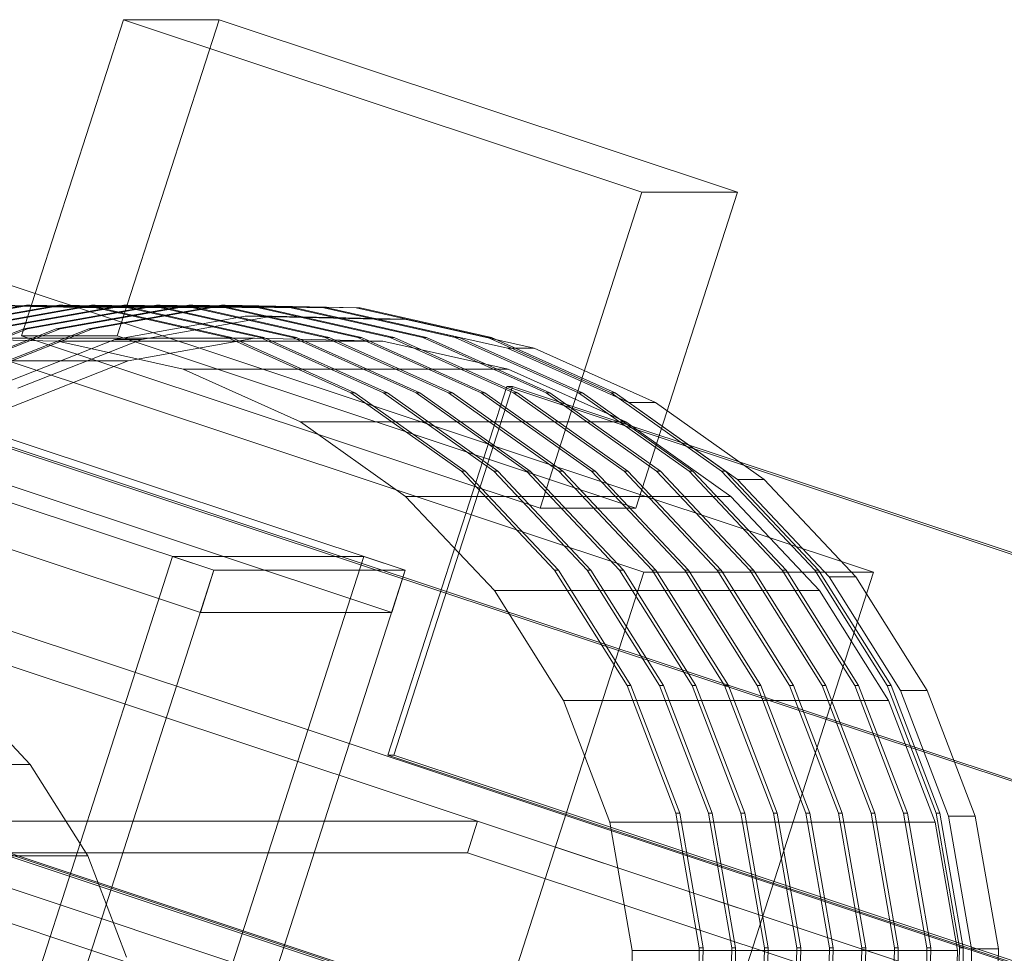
# Model space of a CAD drawing. Header units: millimetres. Extents: x -4395 to 65662, y -65530 to 6847.
# Tile 68 of 256: x -3890 to -3801, y -50516 to -50432. Entities that reach past the tile are written whole.
import ezdxf

# ---------------------------------------------------------------- set-up
doc = ezdxf.new("R2010")
doc.units = ezdxf.units.MM
doc.layers.add('R33_DET_lateral_C07', color=7, linetype='Continuous', lineweight=0)

msp = doc.modelspace()

# ---------------------------------------------------------------- linework, layer by layer
at = {"layer": 'R33_DET_lateral_C07'}
for p, q in [((-3889.678, -50460.17), (-3880.488, -50431.658)), ((-3881.044, -50460.17), (-3871.854, -50431.658)), ((-3871.854, -50431.658), (-3880.488, -50431.658)), ((-3880.488, -50431.658), (-3833.682, -50447.208)), ((-3825.047, -50447.208), (-3871.854, -50431.658)), ((-3955.198, -50441.077), (-3833.502, -50481.508)), ((-3812.78, -50481.508), (-3934.477, -50441.077)), ((-3842.872, -50475.72), (-3833.682, -50447.208)), ((-3825.047, -50447.208), (-3834.238, -50475.72)), ((-3833.682, -50447.208), (-3825.047, -50447.208)), ((-3947.197, -50456.455), (-3872.307, -50481.336)), ((-3855.038, -50481.336), (-3929.929, -50456.455)), ((-3901.224, -50459.547), (-3889.244, -50457.402)), ((-3888.899, -50457.402), (-3900.878, -50459.547)), ((-3898.288, -50459.547), (-3886.308, -50457.402)), ((-3885.963, -50457.402), (-3897.943, -50459.547)), ((-3895.352, -50459.547), (-3883.373, -50457.402)), ((-3895.115, -50457.402), (-3882.953, -50457.67)), ((-3883.027, -50457.402), (-3895.007, -50459.547)), ((-3882.608, -50457.67), (-3894.77, -50457.402)), ((-3892.417, -50459.547), (-3880.437, -50457.402)), ((-3892.18, -50457.402), (-3880.018, -50457.67)), ((-3880.092, -50457.402), (-3892.071, -50459.547)), ((-3879.672, -50457.67), (-3891.834, -50457.402)), ((-3889.481, -50459.547), (-3877.502, -50457.402)), ((-3889.244, -50457.402), (-3877.082, -50457.67)), ((-3888.899, -50457.402), (-3889.244, -50457.402)), ((-3877.156, -50457.402), (-3889.136, -50459.547)), ((-3876.737, -50457.67), (-3888.899, -50457.402)), ((-3886.546, -50459.547), (-3874.566, -50457.402)), ((-3886.308, -50457.402), (-3874.147, -50457.67)), ((-3885.963, -50457.402), (-3886.308, -50457.402)), ((-3874.221, -50457.402), (-3886.2, -50459.547)), ((-3873.801, -50457.67), (-3885.963, -50457.402)), ((-3883.61, -50459.547), (-3871.63, -50457.402)), ((-3883.373, -50457.402), (-3871.211, -50457.67)), ((-3883.027, -50457.402), (-3883.373, -50457.402)), ((-3871.285, -50457.402), (-3883.265, -50459.547)), ((-3870.866, -50457.67), (-3883.027, -50457.402)), ((-3882.953, -50457.67), (-3871.077, -50460.342)), ((-3882.608, -50457.67), (-3882.953, -50457.67)), ((-3870.732, -50460.342), (-3882.608, -50457.67)), ((-3880.437, -50457.402), (-3868.275, -50457.67)), ((-3880.092, -50457.402), (-3880.437, -50457.402)), ((-3867.93, -50457.67), (-3880.092, -50457.402)), ((-3880.018, -50457.67), (-3868.141, -50460.342)), ((-3879.672, -50457.67), (-3880.018, -50457.67)), ((-3867.796, -50460.342), (-3879.672, -50457.67)), ((-3877.502, -50457.402), (-3865.34, -50457.67)), ((-3877.156, -50457.402), (-3877.502, -50457.402)), ((-3864.994, -50457.67), (-3877.156, -50457.402)), ((-3877.082, -50457.67), (-3865.206, -50460.342)), ((-3876.737, -50457.67), (-3877.082, -50457.67)), ((-3864.86, -50460.342), (-3876.737, -50457.67)), ((-3874.566, -50457.402), (-3862.404, -50457.67)), ((-3874.221, -50457.402), (-3874.566, -50457.402)), ((-3862.059, -50457.67), (-3874.221, -50457.402)), ((-3874.147, -50457.67), (-3862.27, -50460.342)), ((-3873.801, -50457.67), (-3874.147, -50457.67)), ((-3861.925, -50460.342), (-3873.801, -50457.67)), ((-3871.63, -50457.402), (-3859.469, -50457.67)), ((-3871.285, -50457.402), (-3871.63, -50457.402)), ((-3859.123, -50457.67), (-3871.285, -50457.402)), ((-3871.211, -50457.67), (-3859.334, -50460.342)), ((-3870.866, -50457.67), (-3871.211, -50457.67)), ((-3858.989, -50460.342), (-3870.866, -50457.67)), ((-3868.275, -50457.67), (-3856.399, -50460.342)), ((-3867.93, -50457.67), (-3868.275, -50457.67)), ((-3856.054, -50460.342), (-3867.93, -50457.67)), ((-3865.34, -50457.67), (-3853.463, -50460.342)), ((-3864.994, -50457.67), (-3865.34, -50457.67)), ((-3853.118, -50460.342), (-3864.994, -50457.67)), ((-3862.404, -50457.67), (-3850.528, -50460.342)), ((-3862.059, -50457.67), (-3862.404, -50457.67)), ((-3850.182, -50460.342), (-3862.059, -50457.67)), ((-3859.469, -50457.67), (-3847.592, -50460.342)), ((-3859.123, -50457.67), (-3859.469, -50457.67)), ((-3847.247, -50460.342), (-3859.123, -50457.67)), ((-3881.272, -50460.51), (-3869.483, -50458.399)), ((-3867.065, -50458.399), (-3878.855, -50460.51)), ((-3869.483, -50458.399), (-3857.514, -50458.663)), ((-3867.065, -50458.399), (-3869.483, -50458.399)), ((-3855.097, -50458.663), (-3867.065, -50458.399)), ((-3857.514, -50458.663), (-3845.826, -50461.292)), ((-3855.097, -50458.663), (-3857.514, -50458.663)), ((-3843.409, -50461.292), (-3855.097, -50458.663)), ((-3900.818, -50464.024), (-3889.481, -50459.547)), ((-3889.136, -50459.547), (-3900.473, -50464.024)), ((-3897.883, -50464.024), (-3886.546, -50459.547)), ((-3886.2, -50459.547), (-3897.537, -50464.024)), ((-3894.947, -50464.024), (-3883.61, -50459.547)), ((-3883.265, -50459.547), (-3894.602, -50464.024)), ((-3889.136, -50459.547), (-3889.481, -50459.547)), ((-3886.2, -50459.547), (-3886.546, -50459.547)), ((-3883.265, -50459.547), (-3883.61, -50459.547)), ((-3873.532, -50485.138), (-3948.422, -50460.257)), ((-3931.154, -50460.257), (-3856.264, -50485.138)), ((-3897.998, -50460.393), (-3886.415, -50460.648)), ((-3868.642, -50460.393), (-3897.998, -50460.393)), ((-3842.872, -50475.72), (-3889.678, -50460.17)), ((-3889.678, -50460.17), (-3881.044, -50460.17)), ((-3881.044, -50460.17), (-3834.238, -50475.72)), ((-3868.642, -50460.393), (-3880.051, -50462.436)), ((-3871.077, -50460.342), (-3859.942, -50465.315)), ((-3870.732, -50460.342), (-3871.077, -50460.342)), ((-3859.597, -50465.315), (-3870.732, -50460.342)), ((-3857.059, -50460.648), (-3868.642, -50460.393)), ((-3868.141, -50460.342), (-3857.006, -50465.315)), ((-3867.796, -50460.342), (-3868.141, -50460.342)), ((-3856.661, -50465.315), (-3867.796, -50460.342)), ((-3865.206, -50460.342), (-3854.071, -50465.315)), ((-3864.86, -50460.342), (-3865.206, -50460.342)), ((-3853.725, -50465.315), (-3864.86, -50460.342)), ((-3862.27, -50460.342), (-3851.135, -50465.315)), ((-3861.925, -50460.342), (-3862.27, -50460.342)), ((-3850.79, -50465.315), (-3861.925, -50460.342)), ((-3859.334, -50460.342), (-3848.2, -50465.315)), ((-3858.989, -50460.342), (-3859.334, -50460.342)), ((-3847.854, -50465.315), (-3858.989, -50460.342)), ((-3856.399, -50460.342), (-3845.264, -50465.315)), ((-3856.054, -50460.342), (-3856.399, -50460.342)), ((-3844.919, -50465.315), (-3856.054, -50460.342)), ((-3853.463, -50460.342), (-3842.328, -50465.315)), ((-3853.118, -50460.342), (-3853.463, -50460.342)), ((-3841.983, -50465.315), (-3853.118, -50460.342)), ((-3850.528, -50460.342), (-3839.393, -50465.315)), ((-3850.182, -50460.342), (-3850.528, -50460.342)), ((-3839.047, -50465.315), (-3850.182, -50460.342)), ((-3847.592, -50460.342), (-3836.457, -50465.315)), ((-3847.247, -50460.342), (-3847.592, -50460.342)), ((-3836.112, -50465.315), (-3847.247, -50460.342)), ((-3892.43, -50464.916), (-3881.272, -50460.51)), ((-3878.855, -50460.51), (-3890.012, -50464.916)), ((-3886.415, -50460.648), (-3875.104, -50463.193)), ((-3857.059, -50460.648), (-3886.415, -50460.648)), ((-3878.855, -50460.51), (-3881.272, -50460.51)), ((-3845.748, -50463.193), (-3857.059, -50460.648)), ((-3845.826, -50461.292), (-3834.868, -50466.186)), ((-3843.409, -50461.292), (-3845.826, -50461.292)), ((-3832.451, -50466.186), (-3843.409, -50461.292)), ((-3880.051, -50462.436), (-3909.407, -50462.436)), ((-3880.051, -50462.436), (-3890.848, -50466.7)), ((-3875.104, -50463.193), (-3864.5, -50467.929)), ((-3845.748, -50463.193), (-3875.104, -50463.193)), ((-3835.144, -50467.929), (-3845.748, -50463.193)), ((-3907.534, -50464.746), (2539.707, -52606.704)), ((2540.225, -52606.704), (-3907.016, -50464.746)), ((-3856.608, -50498.011), (-3845.887, -50464.746)), ((-3856.09, -50498.011), (-3845.369, -50464.746)), ((-3845.369, -50464.746), (-3845.887, -50464.746)), ((-3845.887, -50464.746), (2601.355, -52606.704)), ((2601.873, -52606.704), (-3845.369, -50464.746)), ((-3859.942, -50465.315), (-3849.977, -50472.398)), ((-3859.597, -50465.315), (-3859.942, -50465.315)), ((-3849.631, -50472.398), (-3859.597, -50465.315)), ((-3857.006, -50465.315), (-3847.041, -50472.398)), ((-3856.661, -50465.315), (-3857.006, -50465.315)), ((-3846.696, -50472.398), (-3856.661, -50465.315)), ((-3854.071, -50465.315), (-3844.106, -50472.398)), ((-3853.725, -50465.315), (-3854.071, -50465.315)), ((-3843.76, -50472.398), (-3853.725, -50465.315)), ((-3851.135, -50465.315), (-3841.17, -50472.398)), ((-3850.79, -50465.315), (-3851.135, -50465.315)), ((-3840.825, -50472.398), (-3850.79, -50465.315)), ((-3848.2, -50465.315), (-3838.234, -50472.398)), ((-3847.854, -50465.315), (-3848.2, -50465.315)), ((-3837.889, -50472.398), (-3847.854, -50465.315)), ((-3845.264, -50465.315), (-3835.299, -50472.398)), ((-3844.919, -50465.315), (-3845.264, -50465.315)), ((-3834.953, -50472.398), (-3844.919, -50465.315)), ((-3842.328, -50465.315), (-3832.363, -50472.398)), ((-3841.983, -50465.315), (-3842.328, -50465.315)), ((-3832.018, -50472.398), (-3841.983, -50465.315)), ((-3839.393, -50465.315), (-3829.428, -50472.398)), ((-3839.047, -50465.315), (-3839.393, -50465.315)), ((-3829.082, -50472.398), (-3839.047, -50465.315)), ((-3836.457, -50465.315), (-3826.492, -50472.398)), ((-3836.112, -50465.315), (-3836.457, -50465.315)), ((-3826.147, -50472.398), (-3836.112, -50465.315)), ((-3834.868, -50466.186), (-3825.061, -50473.157)), ((-3832.451, -50466.186), (-3834.868, -50466.186)), ((-3822.643, -50473.157), (-3832.451, -50466.186)), ((-3864.5, -50467.929), (-3855.009, -50474.675)), ((-3835.144, -50467.929), (-3864.5, -50467.929)), ((-3825.653, -50474.675), (-3835.144, -50467.929)), ((-3849.977, -50472.398), (-3841.564, -50481.318)), ((-3849.631, -50472.398), (-3849.977, -50472.398)), ((-3841.219, -50481.318), (-3849.631, -50472.398)), ((-3847.041, -50472.398), (-3838.628, -50481.318)), ((-3846.696, -50472.398), (-3847.041, -50472.398)), ((-3838.283, -50481.318), (-3846.696, -50472.398)), ((-3844.106, -50472.398), (-3835.693, -50481.318)), ((-3843.76, -50472.398), (-3844.106, -50472.398)), ((-3835.347, -50481.318), (-3843.76, -50472.398)), ((-3841.17, -50472.398), (-3832.757, -50481.318)), ((-3840.825, -50472.398), (-3841.17, -50472.398)), ((-3832.412, -50481.318), (-3840.825, -50472.398)), ((-3838.234, -50472.398), (-3829.822, -50481.318)), ((-3837.889, -50472.398), (-3838.234, -50472.398)), ((-3829.476, -50481.318), (-3837.889, -50472.398)), ((-3835.299, -50472.398), (-3826.886, -50481.318)), ((-3834.953, -50472.398), (-3835.299, -50472.398)), ((-3826.541, -50481.318), (-3834.953, -50472.398)), ((-3832.363, -50472.398), (-3823.95, -50481.318)), ((-3832.018, -50472.398), (-3832.363, -50472.398)), ((-3823.605, -50481.318), (-3832.018, -50472.398)), ((-3829.428, -50472.398), (-3821.015, -50481.318)), ((-3829.082, -50472.398), (-3829.428, -50472.398)), ((-3820.669, -50481.318), (-3829.082, -50472.398)), ((-3826.492, -50472.398), (-3818.079, -50481.318)), ((-3826.147, -50472.398), (-3826.492, -50472.398)), ((-3817.734, -50481.318), (-3826.147, -50472.398)), ((-3825.061, -50473.157), (-3816.782, -50481.936)), ((-3822.643, -50473.157), (-3825.061, -50473.157)), ((-3814.364, -50481.936), (-3822.643, -50473.157)), ((-3855.009, -50474.675), (-3846.997, -50483.171)), ((-3825.653, -50474.675), (-3855.009, -50474.675)), ((-3817.641, -50483.171), (-3825.653, -50474.675)), ((-3834.238, -50475.72), (-3842.872, -50475.72)), ((-3973.56, -50479.35), (2586.016, -52658.628)), ((2646.455, -52658.628), (-3913.122, -50479.35)), ((-3898.107, -50548.521), (-3876.051, -50480.092)), ((-3880.839, -50548.521), (-3858.783, -50480.092)), ((-3858.783, -50480.092), (-3876.051, -50480.092)), ((-3876.051, -50480.092), (-3872.307, -50481.336)), ((-3855.038, -50481.336), (-3858.783, -50480.092)), ((-3894.363, -50549.765), (-3872.307, -50481.336)), ((-3855.038, -50481.336), (-3877.095, -50549.765)), ((-3873.532, -50485.138), (-3872.307, -50481.336)), ((-3872.307, -50481.336), (-3855.038, -50481.336)), ((-3867.199, -50586.053), (-3833.502, -50481.508)), ((-3855.038, -50481.336), (-3856.264, -50485.138)), ((-3812.78, -50481.508), (-3846.477, -50586.053)), ((-3841.564, -50481.318), (-3835.027, -50491.734)), ((-3841.219, -50481.318), (-3841.564, -50481.318)), ((-3834.682, -50491.734), (-3841.219, -50481.318)), ((-3838.628, -50481.318), (-3832.091, -50491.734)), ((-3838.283, -50481.318), (-3838.628, -50481.318)), ((-3831.746, -50491.734), (-3838.283, -50481.318)), ((-3835.693, -50481.318), (-3829.156, -50491.734)), ((-3835.347, -50481.318), (-3835.693, -50481.318)), ((-3828.81, -50491.734), (-3835.347, -50481.318)), ((-3833.502, -50481.508), (-3812.78, -50481.508)), ((-3832.757, -50481.318), (-3826.22, -50491.734)), ((-3832.412, -50481.318), (-3832.757, -50481.318)), ((-3825.875, -50491.734), (-3832.412, -50481.318)), ((-3829.822, -50481.318), (-3823.285, -50491.734)), ((-3829.476, -50481.318), (-3829.822, -50481.318)), ((-3822.939, -50491.734), (-3829.476, -50481.318)), ((-3826.886, -50481.318), (-3820.349, -50491.734)), ((-3826.541, -50481.318), (-3826.886, -50481.318)), ((-3820.004, -50491.734), (-3826.541, -50481.318)), ((-3823.95, -50481.318), (-3817.413, -50491.734)), ((-3823.605, -50481.318), (-3823.95, -50481.318)), ((-3817.068, -50491.734), (-3823.605, -50481.318)), ((-3821.015, -50481.318), (-3814.478, -50491.734)), ((-3820.669, -50481.318), (-3821.015, -50481.318)), ((-3814.132, -50491.734), (-3820.669, -50481.318)), ((-3818.079, -50481.318), (-3811.542, -50491.734)), ((-3817.734, -50481.318), (-3818.079, -50481.318)), ((-3811.197, -50491.734), (-3817.734, -50481.318)), ((2585.097, -52661.48), (-3974.479, -50482.201)), ((-3914.041, -50482.201), (2645.536, -52661.48)), ((-3816.782, -50481.936), (-3810.349, -50492.186)), ((-3814.364, -50481.936), (-3816.782, -50481.936)), ((-3807.931, -50492.186), (-3814.364, -50481.936)), ((-3846.997, -50483.171), (-3840.771, -50493.09)), ((-3817.641, -50483.171), (-3846.997, -50483.171)), ((-3811.415, -50493.09), (-3817.641, -50483.171)), ((-3856.264, -50485.138), (-3873.532, -50485.138)), ((-3888.891, -50498.849), (-3895.568, -50491.769)), ((-3835.027, -50491.734), (-3830.617, -50503.244)), ((-3834.682, -50491.734), (-3835.027, -50491.734)), ((-3830.272, -50503.244), (-3834.682, -50491.734)), ((-3832.091, -50491.734), (-3827.682, -50503.244)), ((-3831.746, -50491.734), (-3832.091, -50491.734)), ((-3827.336, -50503.244), (-3831.746, -50491.734)), ((-3829.156, -50491.734), (-3824.746, -50503.244)), ((-3828.81, -50491.734), (-3829.156, -50491.734)), ((-3824.401, -50503.244), (-3828.81, -50491.734)), ((-3826.22, -50491.734), (-3821.81, -50503.244)), ((-3825.875, -50491.734), (-3826.22, -50491.734)), ((-3821.465, -50503.244), (-3825.875, -50491.734)), ((-3823.285, -50491.734), (-3818.875, -50503.244)), ((-3822.939, -50491.734), (-3823.285, -50491.734)), ((-3818.529, -50503.244), (-3822.939, -50491.734)), ((-3820.349, -50491.734), (-3815.939, -50503.244)), ((-3820.004, -50491.734), (-3820.349, -50491.734)), ((-3815.594, -50503.244), (-3820.004, -50491.734)), ((-3817.413, -50491.734), (-3813.004, -50503.244)), ((-3817.068, -50491.734), (-3817.413, -50491.734)), ((-3812.658, -50503.244), (-3817.068, -50491.734)), ((-3814.478, -50491.734), (-3810.068, -50503.244)), ((-3814.132, -50491.734), (-3814.478, -50491.734)), ((-3809.723, -50503.244), (-3814.132, -50491.734)), ((-3811.542, -50491.734), (-3807.132, -50503.244)), ((-3811.197, -50491.734), (-3811.542, -50491.734)), ((-3806.787, -50503.244), (-3811.197, -50491.734)), ((-3810.349, -50492.186), (-3806.009, -50503.513)), ((-3807.931, -50492.186), (-3810.349, -50492.186)), ((-3803.591, -50503.513), (-3807.931, -50492.186)), ((-3840.771, -50493.09), (-3836.571, -50504.052)), ((-3811.415, -50493.09), (-3840.771, -50493.09)), ((-3807.215, -50504.052), (-3811.415, -50493.09)), ((2528.985, -52639.968), (-3918.256, -50498.011)), ((-3917.738, -50498.011), (2529.503, -52639.968)), ((2590.633, -52639.968), (-3856.608, -50498.011)), ((-3856.608, -50498.011), (-3856.09, -50498.011)), ((-3856.09, -50498.011), (2591.151, -52639.968)), ((-3888.891, -50498.849), (-3952.783, -50498.849)), ((-3883.703, -50507.115), (-3888.891, -50498.849)), ((-3848.512, -50503.972), (-3908.95, -50503.972)), ((-3908.95, -50503.972), (2519.568, -52639.709)), ((-3849.431, -50506.823), (-3848.512, -50503.972)), ((2580.007, -52639.709), (-3848.512, -50503.972)), ((-3830.617, -50503.244), (-3828.504, -50515.406)), ((-3830.272, -50503.244), (-3830.617, -50503.244)), ((-3828.158, -50515.406), (-3830.272, -50503.244)), ((-3827.682, -50503.244), (-3825.568, -50515.406)), ((-3827.336, -50503.244), (-3827.682, -50503.244)), ((-3825.223, -50515.406), (-3827.336, -50503.244)), ((-3824.746, -50503.244), (-3822.633, -50515.406)), ((-3824.401, -50503.244), (-3824.746, -50503.244)), ((-3822.287, -50515.406), (-3824.401, -50503.244)), ((-3821.81, -50503.244), (-3819.697, -50515.406)), ((-3821.465, -50503.244), (-3821.81, -50503.244)), ((-3819.352, -50515.406), (-3821.465, -50503.244)), ((-3818.875, -50503.244), (-3816.761, -50515.406)), ((-3818.529, -50503.244), (-3818.875, -50503.244)), ((-3816.416, -50515.406), (-3818.529, -50503.244)), ((-3815.939, -50503.244), (-3813.826, -50515.406)), ((-3815.594, -50503.244), (-3815.939, -50503.244)), ((-3813.48, -50515.406), (-3815.594, -50503.244)), ((-3813.004, -50503.244), (-3810.89, -50515.406)), ((-3812.658, -50503.244), (-3813.004, -50503.244)), ((-3810.545, -50515.406), (-3812.658, -50503.244)), ((-3810.068, -50503.244), (-3807.955, -50515.406)), ((-3809.723, -50503.244), (-3810.068, -50503.244)), ((-3807.609, -50515.406), (-3809.723, -50503.244)), ((-3807.132, -50503.244), (-3805.019, -50515.406)), ((-3806.787, -50503.244), (-3807.132, -50503.244)), ((-3804.674, -50515.406), (-3806.787, -50503.244)), ((-3806.009, -50503.513), (-3803.929, -50515.483)), ((-3803.591, -50503.513), (-3806.009, -50503.513)), ((-3801.511, -50515.483), (-3803.591, -50503.513)), ((-3836.571, -50504.052), (-3834.558, -50515.635)), ((-3807.215, -50504.052), (-3836.571, -50504.052)), ((-3805.202, -50515.635), (-3807.215, -50504.052)), ((-3883.703, -50507.115), (-3947.595, -50507.115)), ((2518.649, -52642.56), (-3909.869, -50506.823)), ((-3909.869, -50506.823), (-3849.431, -50506.823)), ((-3880.203, -50516.25), (-3883.703, -50507.115)), ((-3849.431, -50506.823), (2579.088, -52642.56)), ((-3828.504, -50515.406), (-3828.768, -50527.753)), ((-3828.158, -50515.406), (-3828.504, -50515.406)), ((-3828.423, -50527.753), (-3828.158, -50515.406)), ((-3825.568, -50515.406), (-3825.832, -50527.753)), ((-3825.223, -50515.406), (-3825.568, -50515.406)), ((-3825.487, -50527.753), (-3825.223, -50515.406)), ((-3822.633, -50515.406), (-3822.897, -50527.753)), ((-3822.287, -50515.406), (-3822.633, -50515.406)), ((-3822.551, -50527.753), (-3822.287, -50515.406)), ((-3819.697, -50515.406), (-3819.961, -50527.753)), ((-3819.352, -50515.406), (-3819.697, -50515.406)), ((-3819.616, -50527.753), (-3819.352, -50515.406)), ((-3816.761, -50515.406), (-3817.026, -50527.753)), ((-3816.416, -50515.406), (-3816.761, -50515.406)), ((-3816.68, -50527.753), (-3816.416, -50515.406)), ((-3813.826, -50515.406), (-3814.09, -50527.753)), ((-3813.48, -50515.406), (-3813.826, -50515.406)), ((-3813.745, -50527.753), (-3813.48, -50515.406)), ((-3810.89, -50515.406), (-3811.154, -50527.753)), ((-3810.545, -50515.406), (-3810.89, -50515.406)), ((-3810.809, -50527.753), (-3810.545, -50515.406)), ((-3807.955, -50515.406), (-3808.219, -50527.753)), ((-3807.609, -50515.406), (-3807.955, -50515.406)), ((-3807.873, -50527.753), (-3807.609, -50515.406)), ((-3805.019, -50515.406), (-3805.283, -50527.753)), ((-3804.674, -50515.406), (-3805.019, -50515.406)), ((-3804.938, -50527.753), (-3804.674, -50515.406)), ((-3803.929, -50515.483), (-3804.189, -50527.634)), ((-3801.511, -50515.483), (-3803.929, -50515.483)), ((-3801.771, -50527.634), (-3801.511, -50515.483)), ((-3834.558, -50515.635), (-3834.81, -50527.395)), ((-3805.202, -50515.635), (-3834.558, -50515.635)), ((-3805.454, -50527.395), (-3805.202, -50515.635))]:
    msp.add_line(p, q, dxfattribs=at)

doc.saveas('drawing.dxf')
